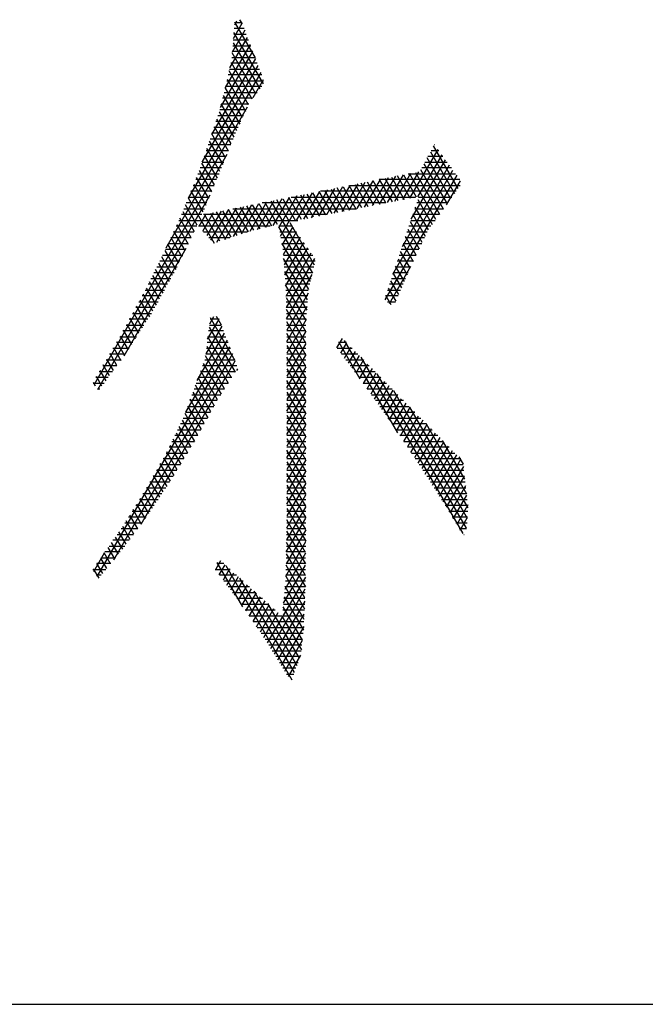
# Model space of a CAD drawing. Header units: millimetres. Extents: x 981 to 1872, y 361 to 991.
# Tile 4 of 62: x 1355.36 to 1363.55, y 361.37 to 374.27. Entities that reach past the tile are written whole.
import ezdxf

# ---------------------------------------------------------------- set-up
doc = ezdxf.new("R2010")
doc.units = ezdxf.units.MM
doc.header["$LTSCALE"] = 46.2
doc.layers.get('0').update_dxf_attribs({"linetype": 'CONTINUOUS'})
doc.layers.add('1', color=7, linetype='CONTINUOUS')

msp = doc.modelspace()

# ---------------------------------------------------------------- linework, layer by layer
at = {"linetype": 'Continuous'}
msp.add_line((980.848, 361.369), (1871.848, 361.369), dxfattribs=at)
at = {"layer": '1', "linetype": 'Continuous'}
for p, q in [((1358.153, 374.02), (1358.268, 374.219)), ((1358.195, 374.246), (1358.167, 374.196)), ((1358.17, 374.233), (1358.439, 373.766)), ((1358.17, 374.229), (1358.264, 374.229)), ((1358.271, 374.21), (1358.239, 374.266)), ((1358.106, 373.634), (1358.338, 374.035)), ((1358.303, 374.127), (1358.139, 373.843)), ((1358.158, 374.076), (1358.322, 374.076)), ((1358.549, 373.424), (1358.159, 374.099)), ((1358.293, 374.153), (1358.164, 374.153)), ((1358.372, 373.943), (1358.045, 373.376)), ((1358.145, 373.924), (1358.38, 373.924)), ((1358.149, 373.965), (1358.499, 373.359)), ((1358.351, 374), (1358.152, 374)), ((1357.984, 373.117), (1358.407, 373.851)), ((1358.133, 373.772), (1358.437, 373.772)), ((1358.448, 373.294), (1358.138, 373.831)), ((1358.408, 373.848), (1358.139, 373.848)), ((1357.745, 372.398), (1358.477, 373.667)), ((1358.442, 373.759), (1357.867, 372.762)), ((1358.466, 373.695), (1358.121, 373.695)), ((1358.123, 373.705), (1358.397, 373.23)), ((1358.512, 373.575), (1357.562, 371.93)), ((1358.524, 373.543), (1358.085, 373.543)), ((1358.353, 373.153), (1358.097, 373.597)), ((1358.103, 373.619), (1358.495, 373.619)), ((1358.524, 373.391), (1358.049, 373.391)), ((1358.067, 373.467), (1358.55, 373.467)), ((1358.072, 373.488), (1358.314, 373.069)), ((1358.412, 373.248), (1358.547, 373.483)), ((1358.021, 373.272), (1358.236, 372.899)), ((1358.031, 373.314), (1358.464, 373.314)), ((1358.275, 372.984), (1358.046, 373.38)), ((1357.994, 373.162), (1358.357, 373.162)), ((1358.197, 372.815), (1357.995, 373.164)), ((1358.404, 373.238), (1358.013, 373.238)), ((1357.275, 371.279), (1358.339, 373.123)), ((1357.95, 373.01), (1358.287, 373.01)), ((1357.967, 373.06), (1358.159, 372.728)), ((1358.322, 373.086), (1357.976, 373.086)), ((1358.251, 372.933), (1357.924, 372.933)), ((1358.123, 372.638), (1357.935, 372.964)), ((1358.051, 372.458), (1357.87, 372.771)), ((1358.181, 372.781), (1357.873, 372.781)), ((1357.899, 372.857), (1358.216, 372.857)), ((1357.902, 372.867), (1358.087, 372.548)), ((1358.119, 372.629), (1357.822, 372.629)), ((1357.838, 372.675), (1358.015, 372.368)), ((1357.848, 372.705), (1358.15, 372.705)), ((1361.099, 372.056), (1360.776, 372.616)), ((1360.787, 372.629), (1360.783, 372.629)), ((1358.068, 372.5), (1356.329, 369.489)), ((1357.773, 372.482), (1357.942, 372.189)), ((1357.796, 372.552), (1358.089, 372.552)), ((1357.978, 372.278), (1357.805, 372.578)), ((1360.466, 371.929), (1360.833, 372.565)), ((1360.882, 372.497), (1360.565, 371.948)), ((1360.733, 372.536), (1361.05, 371.989)), ((1360.742, 372.552), (1360.842, 372.552)), ((1357.905, 372.101), (1357.74, 372.386)), ((1357.745, 372.4), (1358.027, 372.4)), ((1358.058, 372.476), (1357.771, 372.476)), ((1360.98, 372.362), (1360.363, 371.293)), ((1360.483, 371.653), (1360.931, 372.43)), ((1360.649, 372.378), (1360.952, 371.853)), ((1360.661, 372.4), (1360.953, 372.4)), ((1361.001, 371.921), (1360.691, 372.457)), ((1360.897, 372.476), (1360.701, 372.476)), ((1357.69, 372.248), (1357.966, 372.248)), ((1357.707, 372.29), (1357.868, 372.013)), ((1357.997, 372.324), (1357.72, 372.324)), ((1361.078, 372.228), (1360.137, 370.597)), ((1360.378, 372.235), (1360.168, 371.87)), ((1360.243, 370.933), (1361.029, 372.295)), ((1360.267, 371.889), (1360.478, 372.254)), ((1360.577, 372.274), (1360.366, 371.909)), ((1360.38, 372.235), (1360.547, 371.945)), ((1360.444, 372.248), (1361.064, 372.248)), ((1360.805, 371.65), (1360.459, 372.25)), ((1360.537, 372.266), (1360.854, 371.718)), ((1360.903, 371.786), (1360.607, 372.299)), ((1361.008, 372.324), (1360.62, 372.324)), ((1357.629, 372.095), (1357.902, 372.095)), ((1357.635, 372.111), (1357.793, 371.837)), ((1357.934, 372.171), (1357.66, 372.171)), ((1357.83, 371.925), (1357.671, 372.201)), ((1359.472, 371.732), (1359.682, 372.096)), ((1359.782, 372.116), (1359.572, 371.752)), ((1359.671, 371.771), (1359.881, 372.136)), ((1359.678, 372.095), (1361.122, 372.095)), ((1359.748, 372.109), (1359.915, 371.82)), ((1359.981, 372.155), (1359.77, 371.791)), ((1359.994, 371.835), (1359.827, 372.125)), ((1359.87, 371.811), (1360.08, 372.175)), ((1359.906, 372.141), (1360.073, 371.851)), ((1360.179, 372.195), (1359.969, 371.83)), ((1360.152, 371.867), (1359.985, 372.156)), ((1361.119, 372.171), (1360.061, 372.171)), ((1360.064, 372.172), (1360.231, 371.882)), ((1360.068, 371.85), (1360.279, 372.215)), ((1360.31, 371.898), (1360.143, 372.188)), ((1360.222, 372.203), (1360.389, 371.913)), ((1360.468, 371.929), (1360.301, 372.219)), ((1360.945, 371.843), (1361.126, 372.157)), ((1356.379, 369.423), (1357.849, 371.97)), ((1357.87, 372.019), (1357.598, 372.019)), ((1357.756, 371.749), (1357.599, 372.021)), ((1358.77, 371.431), (1359.086, 371.977)), ((1359.185, 371.997), (1358.976, 371.634)), ((1359.204, 371.679), (1359.038, 371.968)), ((1359.075, 371.654), (1359.285, 372.017)), ((1359.117, 371.983), (1359.283, 371.695)), ((1359.384, 372.037), (1359.174, 371.673)), ((1359.362, 371.71), (1359.196, 371.999)), ((1359.274, 371.693), (1359.484, 372.056)), ((1359.274, 372.015), (1359.441, 371.726)), ((1361.072, 372.019), (1359.295, 372.019)), ((1359.52, 371.742), (1359.353, 372.031)), ((1359.583, 372.076), (1359.373, 371.712)), ((1359.432, 372.046), (1359.599, 371.757)), ((1359.678, 371.773), (1359.511, 372.062)), ((1359.59, 372.078), (1359.757, 371.788)), ((1359.836, 371.804), (1359.669, 372.093)), ((1357.68, 371.576), (1357.527, 371.841)), ((1357.806, 371.867), (1357.537, 371.867)), ((1357.563, 371.931), (1357.904, 371.34)), ((1357.568, 371.943), (1357.838, 371.943)), ((1358.39, 371.839), (1358.151, 371.425)), ((1358.261, 371.463), (1358.489, 371.859)), ((1358.589, 371.878), (1358.367, 371.494)), ((1358.577, 371.547), (1358.406, 371.842)), ((1358.47, 371.52), (1358.688, 371.898)), ((1358.485, 371.858), (1358.654, 371.566)), ((1360.152, 371.867), (1358.529, 371.867)), ((1358.731, 371.585), (1358.564, 371.874)), ((1358.788, 371.918), (1358.573, 371.546)), ((1358.643, 371.889), (1359.188, 370.945)), ((1358.675, 371.571), (1358.887, 371.938)), ((1358.888, 371.617), (1358.722, 371.905)), ((1358.986, 371.958), (1358.75, 371.549)), ((1358.801, 371.921), (1358.967, 371.632)), ((1359.046, 371.648), (1358.88, 371.936)), ((1358.912, 371.943), (1360.537, 371.943)), ((1358.959, 371.952), (1359.125, 371.664)), ((1360.961, 371.867), (1360.554, 371.867)), ((1360.568, 371.909), (1360.756, 371.583)), ((1360.579, 371.943), (1361.016, 371.943)), ((1357.742, 371.714), (1357.472, 371.714)), ((1357.49, 371.753), (1357.64, 371.493)), ((1357.506, 371.79), (1357.774, 371.79)), ((1357.793, 371.72), (1357.7, 371.558)), ((1357.753, 371.498), (1357.893, 371.74)), ((1359.382, 371.714), (1357.763, 371.714)), ((1357.978, 371.365), (1357.775, 371.716)), ((1357.992, 371.76), (1357.806, 371.438)), ((1357.854, 371.732), (1358.051, 371.39)), ((1357.86, 371.378), (1358.092, 371.78)), ((1358.191, 371.799), (1357.931, 371.349)), ((1358.124, 371.416), (1357.933, 371.748)), ((1358.011, 371.764), (1358.198, 371.441)), ((1358.041, 371.387), (1358.29, 371.819)), ((1358.271, 371.467), (1358.09, 371.779)), ((1358.146, 371.79), (1359.767, 371.79)), ((1358.169, 371.795), (1358.346, 371.489)), ((1358.423, 371.508), (1358.248, 371.811)), ((1358.327, 371.826), (1358.5, 371.527)), ((1360.503, 371.715), (1360.667, 371.432)), ((1360.851, 371.714), (1360.503, 371.714)), ((1360.529, 371.79), (1360.906, 371.79)), ((1360.707, 371.515), (1360.536, 371.812)), ((1357.412, 371.582), (1357.56, 371.326)), ((1357.438, 371.638), (1358.997, 371.638)), ((1357.6, 371.41), (1357.451, 371.668)), ((1359.214, 371.053), (1358.895, 371.604)), ((1360.627, 371.349), (1360.471, 371.619)), ((1360.478, 371.638), (1360.796, 371.638)), ((1357.368, 371.486), (1357.636, 371.486)), ((1357.52, 371.243), (1357.373, 371.497)), ((1357.673, 371.562), (1357.403, 371.562)), ((1358.637, 371.562), (1357.696, 371.562)), ((1357.764, 371.486), (1358.333, 371.486)), ((1358.925, 371.562), (1358.748, 371.562)), ((1359.162, 370.837), (1358.75, 371.552)), ((1358.761, 371.486), (1358.979, 371.486)), ((1358.93, 371.555), (1358.79, 371.313)), ((1358.808, 371.191), (1358.978, 371.486)), ((1360.427, 371.486), (1360.693, 371.486)), ((1360.439, 371.522), (1360.587, 371.265)), ((1360.741, 371.562), (1360.452, 371.562)), ((1357.44, 371.076), (1357.296, 371.326)), ((1357.299, 371.333), (1357.563, 371.333)), ((1357.6, 371.409), (1357.334, 371.409)), ((1357.335, 371.412), (1357.48, 371.16)), ((1358.106, 371.409), (1357.832, 371.409)), ((1359.032, 371.409), (1358.774, 371.409)), ((1358.787, 371.336), (1359.137, 370.73)), ((1358.787, 371.333), (1359.085, 371.333)), ((1359.026, 371.417), (1358.817, 371.055)), ((1358.827, 370.92), (1359.075, 371.348)), ((1360.375, 371.329), (1360.507, 371.099)), ((1360.376, 371.333), (1360.62, 371.333)), ((1360.656, 371.409), (1360.402, 371.409)), ((1360.547, 371.182), (1360.407, 371.425)), ((1357.531, 371.267), (1356.72, 369.86)), ((1357.257, 371.241), (1357.4, 370.993)), ((1357.527, 371.257), (1357.265, 371.257)), ((1359.139, 371.257), (1358.8, 371.257)), ((1359.123, 371.279), (1358.837, 370.784)), ((1358.843, 370.643), (1359.171, 371.211)), ((1360.469, 371.014), (1360.342, 371.232)), ((1360.583, 371.257), (1360.351, 371.257)), ((1357.175, 371.078), (1357.314, 370.838)), ((1357.454, 371.105), (1357.189, 371.105)), ((1357.357, 370.915), (1357.216, 371.159)), ((1357.227, 371.181), (1357.49, 371.181)), ((1358.808, 371.181), (1359.192, 371.181)), ((1359.126, 370.596), (1358.811, 371.14)), ((1359.226, 371.105), (1358.814, 371.105)), ((1359.217, 371.137), (1358.846, 370.495)), ((1360.51, 371.105), (1360.3, 371.105)), ((1360.31, 371.135), (1360.431, 370.926)), ((1360.325, 371.181), (1360.547, 371.181)), ((1357.378, 370.952), (1357.113, 370.952)), ((1357.271, 370.76), (1357.135, 370.996)), ((1357.151, 371.028), (1357.418, 371.028)), ((1358.819, 371.028), (1359.208, 371.028)), ((1358.824, 370.966), (1359.116, 370.46)), ((1359.19, 370.952), (1358.825, 370.952)), ((1360.197, 370.549), (1360.478, 371.036)), ((1360.246, 370.942), (1360.355, 370.752)), ((1360.442, 370.952), (1360.249, 370.952)), ((1360.275, 371.028), (1360.475, 371.028)), ((1360.393, 370.839), (1360.278, 371.039)), ((1357.185, 370.604), (1357.053, 370.833)), ((1357.074, 370.876), (1357.335, 370.876)), ((1357.094, 370.915), (1357.228, 370.682)), ((1358.83, 370.876), (1359.172, 370.876)), ((1358.849, 370.348), (1359.184, 370.928)), ((1360.318, 370.665), (1360.214, 370.845)), ((1360.224, 370.876), (1360.409, 370.876)), ((1356.998, 370.724), (1357.251, 370.724)), ((1357.012, 370.751), (1357.142, 370.526)), ((1357.293, 370.8), (1357.036, 370.8)), ((1359.153, 370.8), (1358.836, 370.8)), ((1359.106, 370.324), (1358.836, 370.792)), ((1358.841, 370.724), (1359.135, 370.724)), ((1359.132, 370.686), (1358.852, 370.2)), ((1360.173, 370.724), (1360.343, 370.724)), ((1360.182, 370.749), (1360.28, 370.578)), ((1360.376, 370.8), (1360.199, 370.8)), ((1356.916, 370.571), (1357.167, 370.571)), ((1356.928, 370.592), (1357.053, 370.376)), ((1357.209, 370.647), (1356.958, 370.647)), ((1357.099, 370.449), (1356.971, 370.67)), ((1359.129, 370.647), (1358.843, 370.647)), ((1358.844, 370.627), (1359.102, 370.179)), ((1358.845, 370.571), (1359.124, 370.571)), ((1360.31, 370.647), (1360.148, 370.647)), ((1360.218, 370.533), (1360.149, 370.652)), ((1360.17, 370.571), (1360.277, 370.571)), ((1356.833, 370.419), (1357.08, 370.419)), ((1356.842, 370.436), (1356.96, 370.231)), ((1357.124, 370.495), (1356.875, 370.495)), ((1357.007, 370.303), (1356.885, 370.514)), ((1359.119, 370.495), (1358.846, 370.495)), ((1359.102, 370.027), (1358.847, 370.47)), ((1358.848, 370.419), (1359.113, 370.419)), ((1358.854, 370.052), (1359.12, 370.512)), ((1357.032, 370.343), (1356.791, 370.343)), ((1356.914, 370.158), (1356.799, 370.357)), ((1357.816, 370.082), (1357.966, 370.342)), ((1357.895, 370.372), (1357.84, 370.277)), ((1357.966, 370.343), (1357.848, 370.343)), ((1358.179, 369.796), (1357.854, 370.36)), ((1357.929, 370.382), (1357.994, 370.269)), ((1359.108, 370.343), (1358.849, 370.343)), ((1358.849, 370.312), (1359.102, 369.874)), ((1359.107, 370.338), (1358.855, 369.9)), ((1356.935, 370.19), (1356.708, 370.19)), ((1356.822, 370.013), (1356.714, 370.201)), ((1356.75, 370.266), (1356.983, 370.266)), ((1356.757, 370.279), (1356.868, 370.086)), ((1357.68, 369.542), (1358.037, 370.16)), ((1358.001, 370.251), (1357.791, 369.888)), ((1358.025, 370.19), (1357.829, 370.19)), ((1357.835, 370.239), (1358.176, 369.65)), ((1357.839, 370.266), (1357.995, 370.266)), ((1358.85, 370.266), (1359.102, 370.266)), ((1359.102, 370.19), (1358.852, 370.19)), ((1358.854, 369.748), (1359.102, 370.177)), ((1356.837, 370.038), (1356.622, 370.038)), ((1356.728, 369.872), (1356.627, 370.046)), ((1356.666, 370.114), (1356.886, 370.114)), ((1356.671, 370.122), (1356.776, 369.941)), ((1358.072, 370.07), (1357.527, 369.125)), ((1358.085, 370.038), (1357.81, 370.038)), ((1357.82, 370.114), (1358.055, 370.114)), ((1358.13, 369.577), (1357.82, 370.114)), ((1359.102, 369.722), (1358.852, 370.155)), ((1358.853, 370.114), (1359.102, 370.114)), ((1359.102, 370.038), (1358.854, 370.038)), ((1359.508, 369.966), (1359.581, 370.091)), ((1359.634, 370.038), (1359.53, 370.038)), ((1359.533, 370.043), (1359.811, 369.561)), ((1359.636, 370.035), (1359.558, 369.9)), ((1360.306, 368.856), (1359.61, 370.062)), ((1356.372, 366.972), (1358.108, 369.979)), ((1356.577, 369.962), (1356.789, 369.962)), ((1356.582, 369.971), (1356.679, 369.804)), ((1357.801, 369.962), (1358.115, 369.962)), ((1357.804, 369.989), (1358.084, 369.504)), ((1359.102, 370.024), (1358.854, 369.595)), ((1358.854, 369.999), (1359.102, 369.57)), ((1358.854, 369.962), (1359.102, 369.962)), ((1359.512, 369.962), (1359.708, 369.962)), ((1359.608, 369.833), (1359.692, 369.978)), ((1359.747, 369.922), (1359.658, 369.767)), ((1356.487, 369.809), (1356.682, 369.809)), ((1356.494, 369.82), (1356.58, 369.67)), ((1356.738, 369.885), (1356.532, 369.885)), ((1356.629, 369.737), (1356.538, 369.895)), ((1358.143, 369.888), (1356.584, 367.187)), ((1356.945, 367.659), (1358.179, 369.797)), ((1357.778, 369.809), (1358.174, 369.809)), ((1358.038, 369.431), (1357.788, 369.864)), ((1358.144, 369.885), (1357.791, 369.885)), ((1359.102, 369.885), (1358.854, 369.885)), ((1359.102, 369.417), (1358.854, 369.846)), ((1358.854, 369.809), (1359.102, 369.809)), ((1358.855, 369.443), (1359.102, 369.872)), ((1359.783, 369.885), (1359.569, 369.885)), ((1359.626, 369.809), (1359.858, 369.809)), ((1359.707, 369.701), (1359.803, 369.866)), ((1359.858, 369.809), (1359.757, 369.634)), ((1359.824, 369.844), (1361.156, 367.537)), ((1356.397, 369.657), (1356.571, 369.657)), ((1356.405, 369.669), (1356.482, 369.535)), ((1356.627, 369.733), (1356.442, 369.733)), ((1356.531, 369.602), (1356.449, 369.745)), ((1357.722, 369.657), (1358.181, 369.657)), ((1357.946, 369.286), (1357.726, 369.667)), ((1358.2, 369.733), (1357.75, 369.733)), ((1357.76, 369.761), (1357.992, 369.359)), ((1358.208, 369.694), (1358.195, 369.673)), ((1359.102, 369.733), (1358.854, 369.733)), ((1358.854, 369.657), (1359.102, 369.657)), ((1359.102, 369.719), (1358.855, 369.29)), ((1358.855, 369.694), (1359.102, 369.265)), ((1359.933, 369.733), (1359.683, 369.733)), ((1359.74, 369.657), (1360.008, 369.657)), ((1359.807, 369.568), (1359.913, 369.753)), ((1359.969, 369.696), (1359.855, 369.499)), ((1356.316, 369.518), (1356.344, 369.469)), ((1356.515, 369.581), (1356.353, 369.581)), ((1356.433, 369.468), (1356.36, 369.594)), ((1357.692, 369.574), (1357.903, 369.208)), ((1358.132, 369.581), (1357.694, 369.581)), ((1359.102, 369.581), (1358.854, 369.581)), ((1358.854, 369.138), (1359.102, 369.567)), ((1359.102, 369.112), (1358.854, 369.541)), ((1360.082, 369.581), (1359.797, 369.581)), ((1359.904, 369.431), (1360.024, 369.64)), ((1360.08, 369.583), (1359.953, 369.363)), ((1360.001, 369.295), (1360.135, 369.527)), ((1361.205, 367.604), (1360.038, 369.626)), ((1356.317, 369.504), (1356.46, 369.504)), ((1356.404, 369.428), (1356.375, 369.428)), ((1357.623, 369.388), (1357.817, 369.053)), ((1358.036, 369.428), (1357.638, 369.428)), ((1357.86, 369.131), (1357.657, 369.481)), ((1357.666, 369.504), (1358.084, 369.504)), ((1358.854, 369.504), (1359.102, 369.504)), ((1359.102, 369.428), (1358.854, 369.428)), ((1359.102, 369.415), (1358.854, 368.985)), ((1358.854, 369.389), (1359.102, 368.96)), ((1359.852, 369.504), (1360.157, 369.504)), ((1360.232, 369.428), (1359.906, 369.428)), ((1360.191, 369.47), (1360.05, 369.227)), ((1360.099, 369.159), (1360.246, 369.414)), ((1360.251, 369.409), (1361.217, 367.736)), ((1357.94, 369.276), (1357.582, 369.276)), ((1357.773, 368.975), (1357.589, 369.294)), ((1357.61, 369.352), (1357.988, 369.352)), ((1358.854, 369.352), (1359.102, 369.352)), ((1359.102, 369.276), (1358.854, 369.276)), ((1358.855, 368.833), (1359.102, 369.262)), ((1359.961, 369.352), (1360.307, 369.352)), ((1360.382, 369.276), (1360.015, 369.276)), ((1360.301, 369.358), (1360.146, 369.089)), ((1360.194, 369.019), (1360.357, 369.301)), ((1357.554, 369.2), (1357.898, 369.2)), ((1357.555, 369.201), (1357.73, 368.897)), ((1358.854, 369.2), (1359.102, 369.2)), ((1359.102, 368.807), (1358.855, 369.237)), ((1360.07, 369.2), (1360.456, 369.2)), ((1360.412, 369.245), (1360.242, 368.95)), ((1360.29, 368.88), (1360.468, 369.188)), ((1360.523, 369.132), (1360.338, 368.81)), ((1361.226, 367.872), (1360.465, 369.191)), ((1357.483, 369.02), (1357.644, 368.742)), ((1357.497, 369.047), (1357.813, 369.047)), ((1357.687, 368.82), (1357.521, 369.108)), ((1357.856, 369.123), (1357.527, 369.123)), ((1359.102, 369.123), (1358.854, 369.123)), ((1359.102, 369.11), (1358.854, 368.681)), ((1358.854, 369.084), (1359.102, 368.655)), ((1358.854, 369.047), (1359.102, 369.047)), ((1360.531, 369.123), (1360.123, 369.123)), ((1360.175, 369.047), (1360.606, 369.047)), ((1360.385, 368.741), (1360.578, 369.075)), ((1360.634, 369.019), (1360.433, 368.67)), ((1357.423, 368.895), (1357.729, 368.895)), ((1357.599, 368.667), (1357.443, 368.937)), ((1357.771, 368.971), (1357.46, 368.971)), ((1359.102, 368.971), (1358.854, 368.971)), ((1358.854, 368.528), (1359.102, 368.957)), ((1359.102, 368.503), (1358.854, 368.932)), ((1358.854, 368.895), (1359.102, 368.895)), ((1360.681, 368.971), (1360.227, 368.971)), ((1360.28, 368.895), (1360.756, 368.895)), ((1360.479, 368.599), (1360.689, 368.962)), ((1360.745, 368.906), (1360.526, 368.528)), ((1360.679, 368.973), (1361.208, 368.057)), ((1357.349, 368.742), (1357.644, 368.742)), ((1357.509, 368.519), (1357.363, 368.771)), ((1357.687, 368.819), (1357.386, 368.819)), ((1357.403, 368.854), (1357.554, 368.593)), ((1359.102, 368.819), (1358.854, 368.819)), ((1358.854, 368.779), (1359.102, 368.35)), ((1358.854, 368.742), (1359.102, 368.742)), ((1359.102, 368.805), (1358.855, 368.376)), ((1360.83, 368.819), (1360.332, 368.819)), ((1360.384, 368.742), (1360.905, 368.742)), ((1360.573, 368.457), (1360.8, 368.849)), ((1360.855, 368.793), (1360.62, 368.386)), ((1361.185, 368.249), (1360.892, 368.756)), ((1357.598, 368.666), (1357.313, 368.666)), ((1357.323, 368.688), (1357.464, 368.444)), ((1359.102, 368.666), (1358.854, 368.666)), ((1358.854, 368.223), (1359.102, 368.652)), ((1359.102, 368.198), (1358.855, 368.627)), ((1360.98, 368.666), (1360.435, 368.666)), ((1360.667, 368.315), (1360.911, 368.737)), ((1360.966, 368.68), (1360.714, 368.243)), ((1360.76, 368.17), (1361.022, 368.624)), ((1357.506, 368.514), (1357.232, 368.514)), ((1357.24, 368.528), (1357.374, 368.296)), ((1357.274, 368.59), (1357.552, 368.59)), ((1357.419, 368.37), (1357.283, 368.605)), ((1358.854, 368.59), (1359.102, 368.59)), ((1359.102, 368.514), (1358.854, 368.514)), ((1359.102, 368.5), (1358.854, 368.071)), ((1360.485, 368.59), (1361.055, 368.59)), ((1361.13, 368.514), (1360.536, 368.514)), ((1361.077, 368.567), (1360.806, 368.097)), ((1360.852, 368.025), (1361.133, 368.511)), ((1361.106, 368.538), (1361.161, 368.442)), ((1357.414, 368.361), (1357.146, 368.361)), ((1357.153, 368.373), (1357.281, 368.151)), ((1357.189, 368.438), (1357.46, 368.438)), ((1357.328, 368.222), (1357.196, 368.451)), ((1358.854, 368.474), (1359.102, 368.045)), ((1358.854, 368.438), (1359.102, 368.438)), ((1359.102, 368.361), (1358.854, 368.361)), ((1360.586, 368.438), (1361.162, 368.438)), ((1361.171, 368.361), (1360.636, 368.361)), ((1361.165, 368.414), (1360.898, 367.952)), ((1357.103, 368.285), (1357.367, 368.285)), ((1357.234, 368.081), (1357.109, 368.296)), ((1358.854, 367.918), (1359.102, 368.348)), ((1359.102, 367.893), (1358.854, 368.322)), ((1358.854, 368.285), (1359.102, 368.285)), ((1360.687, 368.285), (1361.18, 368.285)), ((1360.944, 367.879), (1361.18, 368.288)), ((1357.018, 368.133), (1357.268, 368.133)), ((1357.139, 367.939), (1357.023, 368.142)), ((1357.319, 368.209), (1357.061, 368.209)), ((1357.066, 368.219), (1357.187, 368.01)), ((1359.102, 368.209), (1358.854, 368.209)), ((1359.102, 368.195), (1358.854, 367.766)), ((1358.854, 368.133), (1359.102, 368.133)), ((1358.855, 368.17), (1359.102, 367.741)), ((1361.189, 368.209), (1360.735, 368.209)), ((1360.784, 368.133), (1361.199, 368.133)), ((1361.195, 368.162), (1360.988, 367.804)), ((1356.922, 367.98), (1357.167, 367.98)), ((1357.045, 367.798), (1356.931, 367.995)), ((1357.218, 368.057), (1356.97, 368.057)), ((1356.977, 368.068), (1357.092, 367.868)), ((1358.852, 367.61), (1359.102, 368.043)), ((1359.102, 368.057), (1358.854, 368.057)), ((1358.854, 367.98), (1359.102, 367.98)), ((1359.102, 367.588), (1358.855, 368.017)), ((1361.208, 368.057), (1360.832, 368.057)), ((1360.88, 367.98), (1361.217, 367.98)), ((1361.033, 367.729), (1361.21, 368.036)), ((1356.947, 367.662), (1356.84, 367.849)), ((1357.116, 367.904), (1356.875, 367.904)), ((1356.886, 367.922), (1356.997, 367.729)), ((1359.102, 367.89), (1358.849, 367.452)), ((1359.102, 367.904), (1358.854, 367.904)), ((1358.854, 367.865), (1359.102, 367.437)), ((1361.226, 367.904), (1360.928, 367.904)), ((1361.225, 367.91), (1361.078, 367.654)), ((1357.013, 367.752), (1356.779, 367.752)), ((1356.794, 367.776), (1356.898, 367.595)), ((1356.827, 367.828), (1357.065, 367.828)), ((1358.846, 367.294), (1359.102, 367.738)), ((1358.854, 367.828), (1359.102, 367.828)), ((1359.102, 367.752), (1358.854, 367.752)), ((1359.1, 367.287), (1358.854, 367.713)), ((1360.974, 367.828), (1361.223, 367.828)), ((1361.218, 367.752), (1361.02, 367.752)), ((1361.123, 367.579), (1361.217, 367.743)), ((1356.901, 367.599), (1356.682, 367.599)), ((1356.702, 367.63), (1356.799, 367.462)), ((1356.731, 367.676), (1356.957, 367.676)), ((1356.849, 367.529), (1356.748, 367.703)), ((1359.102, 367.585), (1358.843, 367.137)), ((1359.102, 367.599), (1358.852, 367.599)), ((1358.853, 367.676), (1359.102, 367.676)), ((1361.065, 367.676), (1361.213, 367.676)), ((1361.204, 367.599), (1361.11, 367.599)), ((1356.607, 367.49), (1356.7, 367.329)), ((1356.63, 367.523), (1356.845, 367.523)), ((1356.75, 367.395), (1356.655, 367.559)), ((1358.851, 367.565), (1359.099, 367.137)), ((1358.851, 367.523), (1359.102, 367.523)), ((1361.17, 367.523), (1361.177, 367.523)), ((1356.511, 367.351), (1356.597, 367.203)), ((1356.525, 367.371), (1356.732, 367.371)), ((1356.648, 367.266), (1356.559, 367.42)), ((1356.789, 367.447), (1356.577, 367.447)), ((1358.84, 366.979), (1359.102, 367.432)), ((1358.848, 367.371), (1359.101, 367.371)), ((1359.102, 367.447), (1358.849, 367.447)), ((1359.097, 366.987), (1358.849, 367.418)), ((1356.46, 367.277), (1356.32, 367.035)), ((1356.415, 367.212), (1356.494, 367.076)), ((1356.42, 367.218), (1356.61, 367.218)), ((1356.545, 367.14), (1356.463, 367.281)), ((1356.672, 367.295), (1356.472, 367.295)), ((1359.1, 367.277), (1358.826, 366.803)), ((1358.845, 367.218), (1359.099, 367.218)), ((1359.1, 367.295), (1358.846, 367.295)), ((1358.846, 367.27), (1359.096, 366.838)), ((1356.315, 367.066), (1356.485, 367.066)), ((1356.319, 367.073), (1356.39, 366.95)), ((1356.442, 367.013), (1356.367, 367.143)), ((1356.547, 367.142), (1356.367, 367.142)), ((1357.913, 367.066), (1358.111, 367.066)), ((1357.987, 367.178), (1357.918, 367.059)), ((1358.027, 367.142), (1357.938, 367.142)), ((1358.279, 366.575), (1357.943, 367.157)), ((1357.968, 366.993), (1358.045, 367.126)), ((1358.103, 367.074), (1358.018, 366.926)), ((1358.053, 367.118), (1358.919, 365.619)), ((1358.811, 366.624), (1359.098, 367.122)), ((1358.842, 367.066), (1359.098, 367.066)), ((1359.099, 367.142), (1358.843, 367.142)), ((1359.091, 366.693), (1358.843, 367.123)), ((1356.423, 366.99), (1356.357, 366.99)), ((1358.196, 366.99), (1357.97, 366.99)), ((1358.067, 366.86), (1358.161, 367.021)), ((1358.218, 366.969), (1358.117, 366.794)), ((1358.953, 365.713), (1358.237, 366.952)), ((1359.097, 366.966), (1358.598, 366.103)), ((1359.097, 366.99), (1358.84, 366.99)), ((1358.84, 366.975), (1359.085, 366.551)), ((1358.027, 366.914), (1358.28, 366.914)), ((1358.364, 366.837), (1358.084, 366.837)), ((1358.167, 366.728), (1358.276, 366.917)), ((1358.334, 366.865), (1358.217, 366.661)), ((1358.266, 366.594), (1358.392, 366.812)), ((1358.644, 366.029), (1359.095, 366.811)), ((1359.096, 366.837), (1358.829, 366.837)), ((1359.079, 366.409), (1358.83, 366.841)), ((1358.836, 366.914), (1359.096, 366.914)), ((1358.142, 366.761), (1358.448, 366.761)), ((1358.533, 366.685), (1358.199, 366.685)), ((1358.45, 366.76), (1358.314, 366.524)), ((1358.361, 366.454), (1358.508, 366.708)), ((1358.422, 366.786), (1358.986, 365.808)), ((1359.091, 366.685), (1358.816, 366.685)), ((1358.818, 366.708), (1359.073, 366.268)), ((1358.823, 366.761), (1359.094, 366.761)), ((1358.256, 366.609), (1358.617, 366.609)), ((1358.565, 366.656), (1358.409, 366.385)), ((1358.457, 366.315), (1358.623, 366.603)), ((1358.681, 366.551), (1358.504, 366.245)), ((1359.019, 365.903), (1358.606, 366.619)), ((1359.089, 366.648), (1358.689, 365.956)), ((1359.058, 366.14), (1358.807, 366.575)), ((1358.81, 366.609), (1359.087, 366.609)), ((1358.701, 366.533), (1358.308, 366.533)), ((1358.36, 366.456), (1358.786, 366.456)), ((1358.552, 366.175), (1358.739, 366.499)), ((1358.735, 365.882), (1359.082, 366.484)), ((1358.79, 366.453), (1359.044, 366.013)), ((1358.797, 366.456), (1359.081, 366.456)), ((1359.084, 366.533), (1358.803, 366.533)), ((1359.078, 366.38), (1358.412, 366.38)), ((1358.464, 366.304), (1359.075, 366.304)), ((1359.075, 366.319), (1358.78, 365.808)), ((1359.068, 366.228), (1358.516, 366.228)), ((1358.568, 366.152), (1359.059, 366.152)), ((1359.051, 366.075), (1358.616, 366.075)), ((1358.826, 365.734), (1359.058, 366.137)), ((1358.662, 365.999), (1359.042, 365.999)), ((1359.026, 365.923), (1358.709, 365.923)), ((1359.032, 365.94), (1358.871, 365.661)), ((1358.756, 365.847), (1359, 365.847)), ((1358.973, 365.771), (1358.803, 365.771)), ((1358.85, 365.694), (1358.946, 365.694))]:
    msp.add_line(p, q, dxfattribs=at)

doc.saveas('drawing.dxf')
